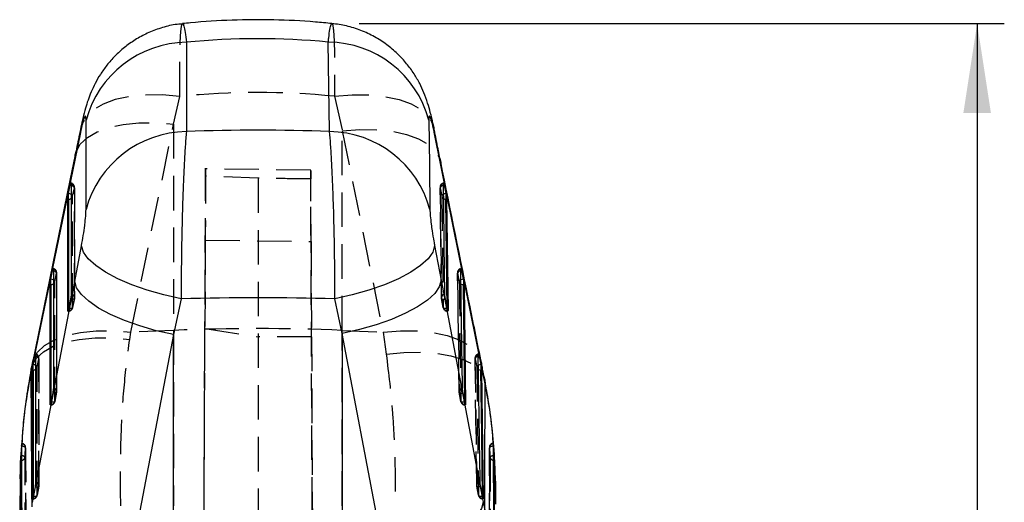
# Model space of a CAD drawing. Extents: x 101 to 797, y 38 to 582.
# Tile 22 of 25: x 394 to 466, y 499 to 535. Entities that reach past the tile are written whole.
import ezdxf

# ---------------------------------------------------------------- set-up
doc = ezdxf.new("R2010")
doc.units = 0
doc.header["$LTSCALE"] = 2
doc.linetypes.add('HIDDEN', pattern=[1.905, 1.27, -0.635])
doc.layers.get('0').update_dxf_attribs({"linetype": 'CONTINUOUS'})
doc.layers.add('FORMATO', color=179, linetype='CONTINUOUS')
doc.styles.add('SLDTEXTSTYLE0', font='TXT', dxfattribs={"width": 0.75})
doc.dimstyles.new('SLDDIMSTYLE5', dxfattribs={"dimtxt": 7, "dimasz": 6.604, "dimexe": 0, "dimexo": 0.0625, "dimgap": 1.75, "dimtad": 1, "dimdec": 0, "dimrnd": 1e-09, "dimzin": 12, "dimtxsty": 'SLDTEXTSTYLE0', "dimsah": 1, "dimcen": 0.09, "dimazin": 3, "dimtfac": 1, "dimtdec": 0, "dimtofl": 0, "dimtmove": 0, "dimatfit": 3, "dimtolj": 1, "dimtzin": 12})

# ---------------------------------------------------------------- blocks, each defined once
blk = doc.blocks.new('_D_12')
at = {"layer": 'FORMATO'}
for p, q in [((418.704, 534.567), (466.217, 534.567)), ((464.217, 534.567), (464.217, 388.465)), ((413.278, 388.465), (466.217, 388.465))]:
    blk.add_line(p, q, dxfattribs=at)
for points in [[(464.217, 534.567), (463.201, 527.963), (465.233, 527.963)], [(464.217, 388.465), (465.233, 395.069), (463.201, 395.069)]]:
    blk.add_solid(points, dxfattribs=at)
at = {"layer": 'FORMATO', "insert": (455.193, 459.206), "char_height": 7, "attachment_point": 1, "rotation": 90, "style": 'SLDTEXTSTYLE0'}
blk.add_mtext('146', dxfattribs=at)

msp = doc.modelspace()

# ---------------------------------------------------------------- linework, layer by layer
at = {"color": 7, "linetype": 'HIDDEN'}
for p, q in [((405.0484, 527.1499), (405.522, 529.1947)), ((416.8862, 529.2055), (417.4686, 526.6525)), ((401.8995, 511.8231), (405.0484, 527.1499)), ((405.0484, 527.1499), (405.0484, 511.9561)), ((417.4686, 526.6525), (420.4701, 511.8293)), ((417.4686, 511.9561), (417.4686, 526.6525)), ((415.1481, 523.7601), (407.3452, 523.8503)), ((407.0167, 433.8653), (407.4083, 523.3109)), ((411.2783, 523.1604), (407.4083, 523.3109)), ((411.2783, 523.1604), (411.2783, 433.7127)), ((415.5398, 433.841), (415.149, 523.1129)), ((397.6138, 521.8375), (397.7422, 522.4571)), ((397.7495, 514.3613), (397.747, 522.5043)), ((424.6703, 522.5003), (424.7756, 514.3573)), ((424.6742, 522.4568), (424.8006, 521.8373)), ((407.383, 518.5983), (407.3534, 512.0912)), ((407.383, 518.5983), (415.1739, 518.5092)), ((415.1739, 518.5092), (415.206, 511.4816)), ((396.4431, 507.4485), (396.442, 516.2092)), ((425.9554, 516.205), (426.0741, 507.4444)), ((396.3088, 515.5424), (396.4372, 516.162)), ((425.9594, 516.1617), (426.086, 515.5421)), ((397.7446, 514.314), (397.616, 513.6337)), ((397.6161, 513.6242), (397.7447, 514.3046)), ((424.9069, 513.6333), (424.7791, 514.3136)), ((424.7792, 514.3049), (424.9071, 513.6246)), ((397.2739, 513.3763), (397.3164, 513.3763)), ((397.3164, 513.4171), (397.293, 513.4171)), ((397.3164, 513.5052), (397.3164, 513.4171)), ((397.3164, 513.4171), (397.3164, 513.3763)), ((425.2066, 513.4171), (425.2053, 513.5217)), ((425.2311, 513.4171), (425.2066, 513.4171)), ((425.2066, 513.4171), (425.2066, 513.3763)), ((425.2066, 513.3763), (425.2494, 513.3763)), ((405.0484, 511.9561), (401.8995, 511.8231)), ((405.0484, 511.9561), (405.0484, 499.0383)), ((407.0167, 435.3042), (407.3534, 512.0912)), ((407.3534, 512.0912), (411.2783, 511.4816)), ((417.4686, 511.9561), (420.4701, 511.8293)), ((417.4686, 499.0383), (417.4686, 511.9561)), ((401.8199, 511.2903), (401.8995, 511.8231)), ((415.206, 511.4816), (411.2783, 511.4816)), ((415.206, 511.4816), (415.5398, 435.3332)), ((420.4701, 511.8293), (420.7065, 510.2083)), ((395.0035, 509.2474), (395.132, 509.8669)), ((395.1368, 500.5358), (395.1368, 509.9141)), ((427.2411, 509.9099), (427.3721, 500.5316)), ((427.2453, 509.8666), (427.3719, 509.247)), ((396.3095, 506.7115), (396.4381, 507.3919)), ((396.4382, 507.4013), (396.3096, 506.721)), ((426.2055, 506.7205), (426.0777, 507.4009)), ((426.078, 507.3923), (426.2058, 506.7119)), ((395.9675, 506.4636), (396.01, 506.4636)), ((396.01, 506.5044), (395.9866, 506.5044)), ((396.01, 506.5927), (396.01, 506.5044)), ((396.01, 506.5044), (396.01, 506.4636)), ((426.5052, 506.5044), (426.5038, 506.6098)), ((426.5298, 506.5044), (426.5052, 506.5044)), ((426.5052, 506.5044), (426.5052, 506.4636)), ((426.5052, 506.4636), (426.548, 506.4636)), ((393.8706, 503.6033), (393.8242, 503.0492)), ((428.5938, 503.4412), (428.5834, 503.624)), ((428.6046, 503.4601), (428.6046, 503.4185)), ((428.659, 502.7199), (428.659, 502.3726)), ((428.3068, 501.9421), (428.3383, 493.6262)), ((395.1319, 500.4886), (395.0033, 499.8083)), ((395.0034, 499.7988), (395.1319, 500.4792)), ((427.5037, 499.8078), (427.376, 500.4882)), ((427.376, 500.4796), (427.5037, 499.7992)), ((393.7626, 499.7591), (393.7598, 499.3811)), ((394.6612, 499.5509), (394.7037, 499.5509)), ((394.7037, 499.5917), (394.6803, 499.5917)), ((394.7037, 499.6801), (394.7037, 499.5511)), ((394.7038, 499.6801), (394.7037, 499.5917)), ((427.8034, 499.5917), (427.8019, 499.6977)), ((427.828, 499.5917), (427.8034, 499.5917)), ((427.8034, 499.5917), (427.8034, 499.5509)), ((427.8034, 499.5509), (427.8463, 499.5509)), ((393.7598, 499.3811), (393.7524, 498.413))]:
    msp.add_line(p, q, dxfattribs=at)
at = {"color": 7, "linetype": 'CONTINUOUS'}
for p, q in [((398.6024, 520.8572), (398.6047, 527.4385)), ((398.1863, 526.5438), (397.7667, 524.5016)), ((424.7543, 524.0102), (424.2384, 526.5591)), ((397.7667, 524.5016), (394.618, 509.176)), ((427.7554, 509.1912), (424.7543, 524.0102)), ((397.3142, 522.0126), (397.3179, 522.031)), ((397.3142, 521.6208), (397.3142, 522.0126)), ((397.3179, 522.031), (397.4463, 522.6505)), ((424.9684, 522.6503), (425.0948, 522.0307)), ((425.0948, 522.0307), (425.1004, 522.0027)), ((425.1004, 522.0027), (425.1004, 521.6208)), ((397.2661, 513.4171), (397.2639, 521.6208)), ((397.2639, 521.6208), (397.3142, 521.6208)), ((425.1004, 521.6208), (425.15, 521.6208)), ((425.15, 521.6208), (425.2564, 513.4171)), ((397.7671, 515.5541), (398.2697, 518.1909)), ((424.2683, 518.2013), (424.7528, 515.6445)), ((396.0129, 515.7359), (396.1414, 516.3555)), ((426.2535, 516.3552), (426.3801, 515.7356)), ((394.6663, 499.2859), (397.7671, 515.5541)), ((396.0092, 515.7174), (396.0129, 515.7359)), ((396.0092, 515.3258), (396.0092, 515.7174)), ((424.7528, 515.6445), (427.8486, 499.2971)), ((426.3801, 515.7356), (426.3857, 515.7072)), ((426.3857, 515.7072), (426.3857, 515.3258)), ((395.9597, 506.5044), (395.9588, 515.3258)), ((395.9588, 515.3258), (396.0092, 515.3258)), ((426.3857, 515.3258), (426.4353, 515.3258)), ((426.4353, 515.3258), (426.555, 506.5044)), ((397.46, 514.259), (397.3314, 513.5786)), ((405.6155, 514.2798), (405.0484, 511.6449)), ((417.4686, 511.7242), (416.9219, 514.2793)), ((425.1938, 513.579), (425.0659, 514.2593)), ((397.3314, 513.5786), (397.3164, 513.5053)), ((425.2066, 513.5149), (425.1938, 513.579)), ((425.2564, 513.4171), (425.254, 513.3818)), ((405.0484, 511.6449), (401.9477, 495.3765)), ((405.0484, 495.2876), (405.0484, 511.6449)), ((417.4686, 511.7242), (417.4686, 495.2876)), ((420.564, 495.3764), (417.4686, 511.7242)), ((394.7077, 509.4408), (394.8362, 510.0604)), ((427.5394, 510.0601), (427.666, 509.4405)), ((394.618, 509.176), (394.5384, 508.7865)), ((394.6536, 509.548), (394.5703, 509.1441)), ((394.6534, 499.5917), (394.6536, 509.0307)), ((394.6536, 509.0307), (394.7039, 509.0307)), ((394.7039, 509.4223), (394.7077, 509.4408)), ((394.7039, 509.0307), (394.7039, 509.4223)), ((427.666, 509.4405), (427.6717, 509.4118)), ((427.6717, 509.4118), (427.6717, 509.0307)), ((427.6717, 509.0307), (427.7213, 509.0307)), ((427.7213, 509.0307), (427.8532, 499.5917)), ((427.9918, 508.0061), (427.7554, 509.1912)), ((427.9674, 508.3011), (427.9918, 508.0061)), ((396.1536, 507.3463), (396.025, 506.6659)), ((426.4925, 506.6663), (426.3647, 507.3467)), ((396.025, 506.6659), (396.01, 506.5927)), ((426.5052, 506.6026), (426.4925, 506.6663)), ((426.555, 506.5044), (426.5527, 506.4691)), ((393.8438, 503.4185), (393.8004, 502.7199)), ((393.8482, 503.4772), (393.8438, 503.4185)), ((393.8438, 503.4185), (393.8482, 503.4185)), ((393.8482, 503.4185), (393.8482, 503.4772)), ((428.6083, 503.4185), (428.6046, 503.4601)), ((428.6046, 503.4185), (428.6083, 503.4185)), ((428.6629, 502.7199), (428.6083, 503.4185)), ((393.8046, 502.7199), (393.8004, 502.7199)), ((393.8046, 502.3726), (393.8046, 502.7199)), ((428.6629, 502.7199), (428.659, 502.7199)), ((393.7889, 502.3726), (393.8046, 502.3726)), ((428.659, 502.3726), (428.6788, 502.3726)), ((394.8472, 500.4336), (394.7187, 499.7532)), ((427.7908, 499.7536), (427.663, 500.434)), ((393.7291, 499.7593), (393.797, 489.855)), ((394.7187, 499.7532), (394.7037, 499.6801)), ((427.8034, 499.6902), (427.7908, 499.7536)), ((427.8532, 499.5917), (427.8509, 499.5564)), ((427.8486, 499.2971), (427.9572, 498.722))]:
    msp.add_line(p, q, dxfattribs=at)
at = {"color": 8, "linetype": 'CONTINUOUS'}
for p, q in [((398.2209, 526.9182), (398.1863, 526.5438)), ((424.2052, 526.901), (424.2384, 526.5591)), ((397.7667, 524.5016), (397.8018, 524.8782)), ((424.7197, 524.3582), (424.7543, 524.0102)), ((397.4463, 522.6505), (397.5031, 522.6385)), ((424.9164, 522.6394), (424.9684, 522.6503)), ((396.1414, 516.3555), (396.1981, 516.3434)), ((426.2017, 516.3444), (426.2535, 516.3552)), ((397.293, 513.4171), (397.2661, 513.4171)), ((425.2564, 513.4171), (425.2311, 513.4171)), ((394.8925, 510.0485), (394.8362, 510.0604)), ((427.5394, 510.0601), (427.4873, 510.0492)), ((394.5384, 508.7865), (394.568, 509.1351)), ((394.618, 509.176), (394.6533, 509.5527)), ((427.7208, 509.5375), (427.7554, 509.1912)), ((395.9866, 506.5044), (395.9597, 506.5044)), ((426.555, 506.5044), (426.5298, 506.5044)), ((393.8482, 503.4185), (393.8723, 503.4167)), ((394.6803, 499.5917), (394.6534, 499.5917)), ((427.8532, 499.5917), (427.828, 499.5917))]:
    msp.add_line(p, q, dxfattribs=at)
at = {"color": 7, "linetype": 'CONTINUOUS', "flags": 128}
for points in [[(405.9942, 533.1866), (405.9926, 529.8683), (405.9911, 526.6031)], [(416.5352, 526.6028), (416.4869, 529.8708), (416.4379, 533.1948)], [(423.8411, 527.451), (423.8837, 524.1312), (423.9257, 520.8673)], [(397.8021, 524.8795), (397.4171, 523.0048), (394.6534, 509.5534)], [(397.5018, 522.7629), (397.5019, 522.4586), (397.5023, 521.2413), (397.5038, 516.3721), (397.5043, 514.6199)], [(425.0202, 514.6199), (425.0163, 514.9242), (425.0007, 516.1415), (424.9381, 521.0106), (424.9157, 522.7629)], [(405.6155, 514.2798), (404.3382, 514.567), (403.1112, 514.9162), (401.9668, 515.3183), (400.9348, 515.7628), (400.0425, 516.2379), (399.3131, 516.7312), (398.7658, 517.2298), (398.4149, 517.7207), (398.2697, 518.1909)], [(424.2683, 518.2013), (424.1304, 517.7303), (423.7849, 517.2382), (423.2408, 516.738), (422.5126, 516.243), (421.6195, 515.7661), (420.585, 515.3202), (419.4367, 514.9168), (418.2048, 514.5668), (416.9219, 514.2793)], [(396.1968, 516.4679), (396.1969, 516.1635), (396.197, 514.9462), (396.1976, 510.077), (396.1979, 507.7072)], [(426.319, 507.7072), (426.3149, 508.0115), (426.2984, 509.2288), (426.2328, 514.0979), (426.2009, 516.4678)], [(405.0484, 511.6449), (403.7795, 511.9339), (402.5619, 512.2841), (401.4272, 512.6866), (400.4047, 513.1308), (399.521, 513.6052), (398.7991, 514.0975), (398.2576, 514.5951), (397.9106, 515.0848), (397.7671, 515.5541)], [(424.7528, 515.6445), (424.6167, 515.1743), (424.275, 514.6833), (423.7366, 514.1841), (423.0156, 513.69), (422.1308, 513.2138), (421.1055, 512.7681), (419.9664, 512.3644), (418.7435, 512.0134), (417.4686, 511.7242)], [(394.8916, 510.1728), (394.8916, 509.8685), (394.8916, 508.6512), (394.8916, 503.782), (394.8916, 500.7945)], [(427.6172, 500.7945), (427.613, 501.0988), (427.596, 502.316), (427.5283, 507.1852), (427.4868, 510.1728)], [(427.8486, 499.2971), (427.7133, 498.8268), (427.3721, 498.3356), (426.834, 497.8364), (426.113, 497.3422), (425.2282, 496.8659), (424.2025, 496.4201), (423.063, 496.0164), (421.8395, 495.6654), (420.564, 495.3764)]]:
    msp.add_lwpolyline(points, dxfattribs=at)
at = {"color": 7, "linetype": 'HIDDEN', "flags": 128}
for points in [[(405.522, 529.1947), (404.2141, 529.3002), (402.9603, 529.2952), (401.7951, 529.1799), (400.7504, 528.9574), (399.8552, 528.6339), (399.134, 528.2182), (398.6067, 527.7219), (398.2879, 527.1586), (398.2209, 526.9182)], [(416.8862, 529.2055), (418.1908, 529.3086), (419.4422, 529.302), (420.6061, 529.1858), (421.6507, 528.9633), (422.5474, 528.6405), (423.2717, 528.2263), (423.8037, 527.7321), (424.1289, 527.1712), (424.2052, 526.901)], [(397.8018, 524.8782), (397.8671, 525.1123), (398.1829, 525.6722), (398.7055, 526.1658), (399.4204, 526.5798), (400.3083, 526.9027), (401.3449, 527.1258), (402.5019, 527.243), (403.7477, 527.2511), (405.0484, 527.1499)], [(417.4686, 526.6525), (418.7643, 526.7504), (420.0057, 526.74), (421.1594, 526.6217), (422.194, 526.3985), (423.0817, 526.0766), (423.7983, 525.6646), (424.3245, 525.1737), (424.6461, 524.6172), (424.7197, 524.3582)], [(397.7422, 522.4571), (397.7423, 522.1528), (397.7427, 520.9355), (397.7441, 516.0662), (397.7446, 514.314)], [(424.7791, 514.3136), (424.7751, 514.618), (424.7594, 515.8353), (424.6967, 520.7045), (424.6742, 522.4568)], [(397.616, 513.6337), (397.616, 513.938), (397.6156, 515.1553), (397.6143, 520.0245), (397.6138, 521.8375)], [(424.8006, 521.8373), (424.8046, 521.5329), (424.8203, 520.3156), (424.8834, 515.4464), (424.9069, 513.6333)], [(396.3096, 506.721), (396.3096, 507.0253), (396.3095, 508.2426), (396.309, 513.1118), (396.3088, 515.5424)], [(396.4372, 516.162), (396.4372, 515.8577), (396.4374, 514.6404), (396.4379, 509.7712), (396.4382, 507.4013)], [(426.0777, 507.4009), (426.0736, 507.7052), (426.0571, 508.9225), (425.9914, 513.7917), (425.9594, 516.1617)], [(426.086, 515.5421), (426.0901, 515.2378), (426.1065, 514.0205), (426.1725, 509.1513), (426.2055, 506.7205)], [(397.7446, 514.314), (397.7409, 514.2953), (397.7261, 514.2791), (397.7007, 514.266), (397.6657, 514.2564), (397.6224, 514.2508), (397.5723, 514.2494), (397.5175, 514.2521), (397.46, 514.259)], [(424.7791, 514.3136), (424.7831, 514.295), (424.7984, 514.2788), (424.8241, 514.2658), (424.8595, 514.2564), (424.9031, 514.2509), (424.9534, 514.2495), (425.0083, 514.2524), (425.0659, 514.2593)], [(397.616, 513.6337), (397.6124, 513.615), (397.5975, 513.5987), (397.5721, 513.5856), (397.5371, 513.576), (397.4938, 513.5704), (397.4437, 513.569), (397.3889, 513.5718), (397.3314, 513.5786)], [(425.1938, 513.579), (425.1362, 513.572), (425.0812, 513.5691), (425.031, 513.5705), (424.9874, 513.576), (424.952, 513.5854), (424.9262, 513.5985), (424.911, 513.6146), (424.9069, 513.6333)], [(394.6533, 509.5527), (394.7186, 509.7867), (395.0346, 510.3464), (395.5572, 510.8399), (396.2722, 511.2536), (397.16, 511.5764), (398.1965, 511.7994), (399.3534, 511.9164), (400.5991, 511.9244), (401.8995, 511.8231)], [(420.4701, 511.8293), (421.7652, 511.9275), (423.0062, 511.9176), (424.1594, 511.7996), (425.1938, 511.577), (426.0813, 511.2556), (426.798, 510.8442), (427.3245, 510.3538), (427.6466, 509.7978), (427.7208, 509.5375)], [(394.568, 509.1351), (394.6348, 509.3754), (394.9477, 509.9137), (395.4684, 510.3867), (396.1827, 510.7813), (397.071, 511.0867), (398.1089, 511.2946), (399.2679, 511.3993), (400.5164, 511.3978), (401.8199, 511.2903)], [(395.132, 509.8669), (395.132, 509.5626), (395.132, 508.3453), (395.1319, 503.4761), (395.1319, 500.4886)], [(420.7065, 510.2083), (422.0108, 510.3252), (423.2599, 510.3438), (424.4196, 510.2636), (425.4581, 510.0867), (426.3468, 509.8181), (427.0614, 509.465), (427.5824, 509.0372), (427.8954, 508.5464), (427.9674, 508.3011)], [(427.376, 500.4882), (427.3717, 500.7925), (427.3547, 502.0098), (427.2869, 506.879), (427.2453, 509.8666)], [(395.0033, 499.8083), (395.0033, 500.1126), (395.0034, 501.3299), (395.0035, 506.1991), (395.0035, 509.2474)], [(427.3719, 509.247), (427.3762, 508.9427), (427.3931, 507.7254), (427.4611, 502.8563), (427.5037, 499.8078)], [(396.4382, 507.4013), (396.4345, 507.3826), (396.4197, 507.3664), (396.3943, 507.3533), (396.3592, 507.3437), (396.3159, 507.3381), (396.2659, 507.3367), (396.2111, 507.3394), (396.1536, 507.3463)], [(426.0777, 507.4009), (426.0818, 507.3823), (426.0971, 507.3662), (426.1229, 507.3531), (426.1582, 507.3437), (426.2019, 507.3382), (426.2521, 507.3368), (426.3071, 507.3397), (426.3647, 507.3467)], [(396.3096, 506.721), (396.3059, 506.7023), (396.2911, 506.686), (396.2657, 506.6729), (396.2307, 506.6634), (396.1873, 506.6578), (396.1373, 506.6563), (396.0825, 506.6591), (396.025, 506.6659)], [(426.4925, 506.6663), (426.4349, 506.6593), (426.3799, 506.6565), (426.3297, 506.6578), (426.286, 506.6633), (426.2506, 506.6727), (426.2249, 506.6858), (426.2096, 506.7019), (426.2055, 506.7205)], [(394.8472, 500.4336), (394.9048, 500.4267), (394.9596, 500.424), (395.0096, 500.4254), (395.0529, 500.431), (395.088, 500.4406), (395.1134, 500.4537), (395.1282, 500.4699), (395.1319, 500.4886)], [(427.663, 500.434), (427.6054, 500.427), (427.5504, 500.4241), (427.5002, 500.4255), (427.4565, 500.431), (427.4211, 500.4404), (427.3953, 500.4534), (427.3801, 500.4696), (427.376, 500.4882)], [(394.7187, 499.7532), (394.7762, 499.7464), (394.831, 499.7436), (394.881, 499.745), (394.9244, 499.7506), (394.9594, 499.7602), (394.9848, 499.7733), (394.9996, 499.7896), (395.0033, 499.8083)], [(427.5037, 499.8078), (427.5078, 499.7892), (427.5231, 499.7731), (427.5489, 499.76), (427.5843, 499.7506), (427.6279, 499.7451), (427.6782, 499.7438), (427.7332, 499.7466), (427.7908, 499.7536)]]:
    msp.add_lwpolyline(points, dxfattribs=at)
at = {"color": 8, "linetype": 'CONTINUOUS', "flags": 128}
for points in [[(397.3142, 521.6208), (397.3153, 517.5015), (397.3164, 513.5052)], [(425.2053, 513.5217), (425.1536, 517.5023), (425.1004, 521.6208)], [(396.0092, 515.3258), (396.0096, 510.8976), (396.01, 506.5927)], [(426.5038, 506.6098), (426.4456, 510.8985), (426.3857, 515.3258)], [(394.7039, 509.0307), (394.7038, 504.2938), (394.7038, 499.6801)], [(427.8019, 499.6977), (427.7377, 504.2947), (427.6717, 509.0307)], [(393.8751, 502.714), (393.8633, 502.7153), (393.8046, 502.7199)], [(393.876, 502.3801), (393.8619, 502.3774), (393.8046, 502.3726)], [(428.5833, 502.3809), (428.6022, 502.3772), (428.659, 502.3726)]]:
    msp.add_lwpolyline(points, dxfattribs=at)
at = {"color": 7, "linetype": 'CONTINUOUS'}
for centre, radius, start, end in [((406.1215, 525.3992), 7.7885, 90.936558, 164.820776), ((416.3516, 525.4406), 7.7546, 15.02512, 89.362107), ((406.1189, 518.8153), 7.7889, 90.940214, 164.801432), ((416.4388, 518.8492), 7.7542, 15.08558, 89.287535)]:
    msp.add_arc(centre, radius, start, end, dxfattribs=at)
at = {"color": 7, "linetype": 'HIDDEN'}
for centre, radius, start, end in [((397.4426, 522.5042), 0.3045, 0.017193, 80.140945), ((397.476, 522.4952), 0.2689, 351.851801, 84.486075), ((424.9739, 522.5042), 0.3045, 99.922355, 180.735394), ((424.9418, 522.494), 0.2702, 95.546351, 187.895237), ((397.4683, 522.3443), 0.2963, 22.381666, 83.243177), ((424.9472, 522.3465), 0.2945, 96.009494, 158.000088), ((397.436, 521.7993), 0.1818, 12.126036, 67.659786), ((397.3586, 521.8961), 0.2618, 304.046759, 347.059436), ((424.9831, 521.7986), 0.1865, 109.017556, 168.042004), ((425.0569, 521.8958), 0.2629, 192.864201, 240.188543), ((396.1376, 516.2091), 0.3045, 0.006712, 80.136328), ((396.171, 516.2001), 0.269, 351.850692, 84.478523), ((396.1633, 516.0493), 0.2962, 22.37051, 83.247418), ((426.2592, 516.2091), 0.3045, 99.937491, 180.771303), ((426.2271, 516.1989), 0.2702, 95.560718, 187.899968), ((426.2325, 516.0515), 0.2944, 96.000711, 158.024144), ((396.131, 515.5043), 0.1818, 12.106115, 67.700534), ((396.0537, 515.6011), 0.2618, 304.000154, 347.055589), ((426.2687, 515.5035), 0.1867, 108.943583, 168.048426), ((426.3423, 515.6008), 0.263, 192.882068, 240.324285), ((397.4784, 514.3522), 0.2689, 351.835216, 84.468296), ((397.445, 514.3612), 0.3045, 349.29718, 0.016894), ((425.0788, 514.3612), 0.3045, 180.740053, 190.642517), ((425.0466, 514.351), 0.2701, 95.597466, 187.953711), ((397.3309, 513.7125), 0.2958, 267.193142, 344.541035), ((397.3164, 513.6808), 0.3045, 270, 349.297358), ((425.1909, 513.7112), 0.2945, 195.341115, 273.050538), ((425.2066, 513.6808), 0.3045, 190.641911, 270), ((411.2585, 364.6991), 147.3879, 87.585159, 92.414841), ((394.8324, 509.9141), 0.3045, 359.999602, 80.133469), ((394.8658, 509.9051), 0.2689, 351.844478, 84.482796), ((394.8579, 509.7541), 0.2964, 22.375277, 83.295116), ((427.5451, 509.9141), 0.3045, 99.946952, 180.795872), ((427.5131, 509.9038), 0.2703, 95.575956, 187.8991), ((427.5183, 509.7566), 0.2943, 96.036598, 158.046655), ((394.818, 509.2029), 0.1908, 13.480862, 66.580116), ((394.7464, 509.3073), 0.264, 304.098901, 346.867151), ((427.5622, 509.2018), 0.1956, 110.191226, 166.637051), ((427.6305, 509.3072), 0.2655, 193.102909, 241.046851), ((396.172, 507.4395), 0.2689, 351.833563, 84.473833), ((426.3453, 507.4383), 0.2702, 95.596125, 187.945074), ((396.1386, 507.4485), 0.3045, 349.298545, 0.006416), ((426.3774, 507.4485), 0.3045, 180.775613, 190.637874), ((396.0245, 506.7998), 0.2958, 267.188985, 344.54111), ((396.01, 506.7681), 0.3045, 270, 349.298639), ((426.4895, 506.7984), 0.2944, 195.329781, 273.066802), ((426.5052, 506.7681), 0.3045, 190.637554, 270), ((393.8482, 503.3274), 0.3045, 0.211052, 86.279762), ((393.8728, 503.3114), 0.2792, 359.603041, 90.347964), ((393.9022, 503.0764), 0.3416, 43.011226, 95.006108), ((428.6046, 503.3274), 0.3045, 94.719668, 180.288679), ((428.5796, 503.3117), 0.2785, 90.533088, 181.3761), ((428.5661, 503.0592), 0.3614, 83.886897, 137.151016), ((393.8843, 502.3946), 0.3195, 45.40002, 91.646606), ((393.8294, 502.6577), 0.2815, 279.529115, 352.735434), ((428.6154, 502.3468), 0.3756, 83.333016, 133.840803), ((428.6335, 502.6574), 0.281, 188.107178, 259.712234), ((394.8657, 500.5268), 0.269, 351.841642, 84.468127), ((394.8323, 500.5358), 0.3045, 349.299302, 359.999335), ((427.6757, 500.5358), 0.3045, 180.799653, 190.635298), ((427.6436, 500.5255), 0.2702, 95.601504, 187.934664), ((394.7183, 499.8871), 0.2958, 267.183553, 344.542461), ((394.7037, 499.8554), 0.3045, 270, 349.299357), ((427.7876, 499.8856), 0.2944, 195.324953, 273.076223), ((427.8034, 499.8554), 0.3045, 190.635109, 270)]:
    msp.add_arc(centre, radius, start, end, dxfattribs=at)
at = {"color": 8, "linetype": 'CONTINUOUS'}
for centre, radius, start, end in [((397.2301, 521.464), 0.5738, 61.353583, 81.191929), ((425.1845, 521.4581), 0.5795, 98.902112, 116.897647), ((397.3163, 521.9556), 0.3348, 269.635411, 304.34598), ((425.0973, 521.9566), 0.3357, 239.362891, 270.524373), ((395.9252, 515.1694), 0.5732, 61.355453, 81.198349), ((426.4698, 515.1633), 0.5793, 98.910698, 116.86366), ((396.0114, 515.6602), 0.3344, 269.616155, 304.334053), ((426.3826, 515.6614), 0.3357, 239.48481, 270.535748), ((394.7061, 509.3655), 0.3347, 269.625671, 304.236844), ((394.6197, 508.8735), 0.5741, 61.483333, 81.184605), ((427.756, 508.8675), 0.58, 98.930709, 116.776282), ((427.6686, 509.3672), 0.3364, 240.310904, 270.516391)]:
    msp.add_arc(centre, radius, start, end, dxfattribs=at)
at = {"color": 7, "linetype": 'CONTINUOUS'}
for centre, major_axis, ratio, start_param, end_param in [((411.2585, 440.5548), (0, 92.8857), 0.7671044, 6.2104299, 6.357134), ((411.2585, 490.2821), (71.253, 0), 0.5111458, 1.4966727, 1.6447891), ((411.2585, 490.2821), (71.253, 0), 0.3378573, 1.4912293, 1.6500758)]:
    msp.add_ellipse(centre, major_axis=major_axis, ratio=ratio, start_param=start_param, end_param=end_param, dxfattribs=at)
at = {"color": 7, "linetype": 'HIDDEN'}
msp.add_ellipse((411.2585, 440.5548), major_axis=(0, 88.9285), ratio=0.8012391, start_param=6.2041204, end_param=6.3637816, dxfattribs=at)
at = {"color": 7, "linetype": 'CONTINUOUS'}
for points, knots in [([(405.7158, 534.5374), (405.5314, 534.5226), (404.9828, 534.4787), (404.1059, 534.2465), (403.1183, 533.8704), (402.2227, 533.3836), (401.425, 532.8161), (400.7297, 532.1863), (400.1411, 531.5197), (399.6576, 530.8405), (399.2728, 530.1728), (398.9732, 529.5312), (398.7401, 528.9174), (398.5431, 528.2851), (398.3745, 527.6398), (398.2711, 527.1478), (398.2229, 526.9185)], [0, 0, 0, 0, 0.0467618, 0.1391351, 0.22815, 0.313901, 0.3963807, 0.4755015, 0.5510895, 0.6215395, 0.6872536, 0.748137, 0.8056624, 0.8634294, 0.9363626, 1, 1, 1, 1]), ([(416.7046, 534.561), (416.2989, 534.6013), (414.8749, 534.7426), (412.4219, 534.8539), (409.353, 534.8332), (407.1166, 534.7007), (405.907, 534.5745), (405.7142, 534.5543)], [0, 0, 0, 0, 0.1111206, 0.390018, 0.6685397, 0.947145, 1, 1, 1, 1]), ([(424.2028, 526.9003), (424.1849, 526.9922), (424.1078, 527.388), (423.9676, 527.9742), (423.7602, 528.7147), (423.5039, 529.4318), (423.1692, 530.1627), (422.7515, 530.8887), (422.2118, 531.6315), (421.5434, 532.3571), (420.7515, 533.0273), (419.8463, 533.6115), (418.8478, 534.0774), (417.7938, 534.4158), (417.0652, 534.5152), (416.7063, 534.5642)], [0, 0, 0, 0, 0.0247208, 0.1064667, 0.175213, 0.2482996, 0.3120495, 0.3830377, 0.4611389, 0.5440509, 0.6316051, 0.7222639, 0.8149072, 0.9088042, 1, 1, 1, 1]), ([(398.6047, 527.4385), (398.6047, 527.4392), (398.6047, 527.5618), (398.5899, 527.7354), (398.5322, 527.7508), (398.4467, 527.5801), (398.3333, 527.2176), (398.2361, 526.7723), (398.1863, 526.5438)], [0, 0, 0, 0, 0.0012031, 0.2046374, 0.4080481, 0.5466786, 0.7674275, 1, 1, 1, 1]), ([(424.2384, 526.5591), (424.2373, 526.5645), (424.1913, 526.7915), (424.0998, 527.2017), (423.9979, 527.5546), (423.9173, 527.7439), (423.8597, 527.7712), (423.8402, 527.6157), (423.841, 527.4737), (423.8411, 527.451)], [0, 0, 0, 0, 0.0052172, 0.2197896, 0.4346538, 0.5507202, 0.7539128, 0.9604736, 1, 1, 1, 1]), ([(398.2219, 526.9227), (398.124, 526.4463), (397.984, 525.7656), (397.8441, 525.0835), (397.8021, 524.8789)], [0, 0, 0, 0, 0.6999897, 1, 1, 1, 1]), ([(405.9911, 526.6031), (405.9626, 526.2566), (405.9085, 525.5992), (405.8356, 524.3233), (405.7687, 522.8745), (405.7104, 521.2463), (405.6634, 519.4969), (405.6309, 517.7475), (405.6122, 515.9803), (405.6144, 514.8467), (405.6155, 514.2798)], [0, 0, 0, 0, 0.1328497, 0.252012, 0.371175, 0.5063246, 0.6288593, 0.7513953, 0.8756969, 1, 1, 1, 1]), ([(416.9219, 514.2793), (416.9232, 514.7626), (416.9262, 515.8244), (416.9099, 517.5393), (416.8743, 519.5176), (416.8209, 521.3999), (416.7552, 523.1009), (416.6883, 524.4717), (416.6149, 525.6751), (416.5617, 526.2935), (416.5352, 526.6028)], [0, 0, 0, 0, 0.10630976, 0.23353775, 0.36076271, 0.52336079, 0.6423496, 0.7613373, 0.8806684, 1, 1, 1, 1]), ([(424.7197, 524.3584), (424.6444, 524.7306), (424.4723, 525.5813), (424.3004, 526.4306), (424.2038, 526.9083)], [0, 0, 0, 0, 0.4375141, 1, 1, 1, 1]), ([(427.7207, 509.5377), (427.4402, 510.9219), (426.4389, 515.8622), (425.4404, 520.8023), (424.7217, 524.3584)], [0, 0, 0, 0, 0.2801694, 1, 1, 1, 1]), ([(397.4463, 522.6505), (397.4512, 522.6729), (397.4622, 522.7233), (397.4783, 522.7804), (397.4867, 522.7949), (397.4908, 522.8022)], [0, 0, 0, 0, 0.2852128, 0.6426113, 1, 1, 1, 1]), ([(397.4941, 522.8001), (397.4961, 522.8003), (397.5009, 522.8009), (397.5015, 522.7772), (397.5018, 522.7629)], [0, 0, 0, 0, 0.39850692, 1, 1, 1, 1]), ([(424.9157, 522.7629), (424.9157, 522.7661), (424.9156, 522.7855), (424.9168, 522.8048), (424.9212, 522.8013), (424.9223, 522.8004)], [0, 0, 0, 0, 0.1264447, 0.7789763, 1, 1, 1, 1]), ([(424.9284, 522.7976), (424.9327, 522.7873), (424.9414, 522.7667), (424.9561, 522.7086), (424.9652, 522.6652), (424.9684, 522.6503)], [0, 0, 0, 0, 0.3959628, 0.7919039, 1, 1, 1, 1]), ([(397.2639, 521.6208), (397.2645, 521.6406), (397.2657, 521.6801), (397.2749, 521.7696), (397.2887, 521.8695), (397.3027, 521.9535), (397.3115, 521.9987), (397.3142, 522.0126)], [0, 0, 0, 0, 0.22320426, 0.44633507, 0.67106152, 0.89922063, 1, 1, 1, 1]), ([(425.1004, 522.0027), (425.1065, 521.9695), (425.1187, 521.9031), (425.1342, 521.7975), (425.1453, 521.7034), (425.1494, 521.6476), (425.1499, 521.6253), (425.15, 521.6208)], [0, 0, 0, 0, 0.2374698, 0.47498619, 0.71044541, 0.94223586, 1, 1, 1, 1]), ([(398.2697, 518.1909), (398.2709, 518.1972), (398.3165, 518.4372), (398.4045, 518.944), (398.496, 519.5862), (398.5624, 520.1609), (398.5972, 520.5742), (398.601, 520.7825), (398.6024, 520.8572)], [0, 0, 0, 0, 0.0066614, 0.2518152, 0.4971863, 0.6319894, 0.8679799, 1, 1, 1, 1]), ([(423.9257, 520.8673), (423.931, 520.7273), (423.9363, 520.5867), (423.9678, 520.219), (424.0066, 519.8594), (424.0951, 519.21), (424.1834, 518.659), (424.2488, 518.3061), (424.2683, 518.2013)], [0, 0, 0, 0, 0.2351565, 0.2362478, 0.4723332, 0.6352439, 0.891618, 1, 1, 1, 1]), ([(396.1414, 516.3555), (396.1462, 516.3778), (396.1572, 516.4282), (396.1733, 516.4852), (396.1817, 516.4998), (396.1858, 516.5071)], [0, 0, 0, 0, 0.2847969, 0.6424024, 1, 1, 1, 1]), ([(396.1891, 516.5051), (396.1911, 516.5053), (396.1959, 516.5058), (396.1965, 516.4821), (396.1968, 516.4679)], [0, 0, 0, 0, 0.3975077, 1, 1, 1, 1]), ([(426.2009, 516.4678), (426.2009, 516.471), (426.2008, 516.4905), (426.202, 516.5098), (426.2064, 516.5062), (426.2075, 516.5053)], [0, 0, 0, 0, 0.1297432, 0.7821725, 1, 1, 1, 1]), ([(426.2136, 516.5025), (426.2179, 516.4921), (426.2266, 516.4714), (426.2413, 516.4133), (426.2504, 516.37), (426.2535, 516.3552)], [0, 0, 0, 0, 0.3967317, 0.7934605, 1, 1, 1, 1]), ([(395.9588, 515.3258), (395.9594, 515.3455), (395.9606, 515.385), (395.9699, 515.4745), (395.9836, 515.5745), (395.9977, 515.6584), (396.0065, 515.7036), (396.0092, 515.7174)], [0, 0, 0, 0, 0.2232778, 0.4464834, 0.671284, 0.8995194, 1, 1, 1, 1]), ([(426.3857, 515.7072), (426.3918, 515.674), (426.404, 515.6075), (426.4196, 515.5019), (426.4306, 515.4079), (426.4347, 515.3523), (426.4352, 515.3301), (426.4353, 515.3258)], [0, 0, 0, 0, 0.237736, 0.4755536, 0.7112765, 0.9433625, 1, 1, 1, 1]), ([(397.5043, 514.6199), (397.5043, 514.6185), (397.5043, 514.5997), (397.5017, 514.5519), (397.4923, 514.462), (397.478, 514.3606), (397.4663, 514.292), (397.4601, 514.2597), (397.46, 514.259)], [0, 0, 0, 0, 0.0203333, 0.2639858, 0.5076302, 0.7512746, 0.9949273, 1, 1, 1, 1]), ([(425.0659, 514.2593), (425.0642, 514.2687), (425.0565, 514.3102), (425.0436, 514.3891), (425.0303, 514.488), (425.0221, 514.569), (425.0208, 514.6041), (425.0202, 514.6199)], [0, 0, 0, 0, 0.0714756, 0.3152168, 0.5589655, 0.8026876, 1, 1, 1, 1]), ([(397.2717, 513.377), (397.2694, 513.3824), (397.2664, 513.3895), (397.2661, 513.4114), (397.2661, 513.4171)], [0, 0, 0, 0, 0.7415314, 1, 1, 1, 1]), ([(397.3164, 513.5053), (397.3103, 513.4792), (397.2979, 513.427), (397.2827, 513.3828), (397.2766, 513.3803), (397.2739, 513.3792)], [0, 0, 0, 0, 0.3580438, 0.7161979, 1, 1, 1, 1]), ([(425.2494, 513.3804), (425.2484, 513.3795), (425.2448, 513.3762), (425.2334, 513.4065), (425.2193, 513.4571), (425.21, 513.4997), (425.2066, 513.5149)], [0, 0, 0, 0, 0.1413331, 0.47471, 0.8129523, 1, 1, 1, 1]), ([(394.8362, 510.0604), (394.841, 510.0827), (394.852, 510.133), (394.8681, 510.1901), (394.8765, 510.2047), (394.8806, 510.2121)], [0, 0, 0, 0, 0.2845318, 0.6422663, 1, 1, 1, 1]), ([(394.8839, 510.21), (394.8859, 510.2102), (394.8907, 510.2108), (394.8913, 510.1871), (394.8916, 510.1728)], [0, 0, 0, 0, 0.3967999, 1, 1, 1, 1]), ([(427.4868, 510.1728), (427.4868, 510.176), (427.4867, 510.1956), (427.4879, 510.2148), (427.4923, 510.2112), (427.4933, 510.2103)], [0, 0, 0, 0, 0.1319848, 0.7843743, 1, 1, 1, 1]), ([(427.4995, 510.2073), (427.5038, 510.1969), (427.5125, 510.1761), (427.5272, 510.118), (427.5363, 510.0748), (427.5394, 510.0601)], [0, 0, 0, 0, 0.3972677, 0.7945231, 1, 1, 1, 1]), ([(394.5812, 509.1309), (394.4658, 508.5159), (394.2191, 507.2016), (393.99, 505.3526), (393.9048, 504.1109), (393.8704, 503.6089)], [0, 0, 0, 0, 0.343786, 0.7346501, 1, 1, 1, 1]), ([(394.6536, 509.0307), (394.6542, 509.0505), (394.6554, 509.09), (394.6647, 509.1795), (394.6784, 509.2794), (394.6925, 509.3633), (394.7013, 509.4085), (394.7039, 509.4223)], [0, 0, 0, 0, 0.2233339, 0.4465959, 0.6714547, 0.8997484, 1, 1, 1, 1]), ([(427.6717, 509.4118), (427.6778, 509.3786), (427.69, 509.3121), (427.7056, 509.2065), (427.7166, 509.1125), (427.7207, 509.0571), (427.7212, 509.035), (427.7213, 509.0307)], [0, 0, 0, 0, 0.2379358, 0.4759772, 0.7118795, 0.9441419, 1, 1, 1, 1]), ([(427.9664, 508.2953), (427.906, 508.6067), (427.8243, 509.0279), (427.7421, 509.4308), (427.7207, 509.5358)], [0, 0, 0, 0, 0.7392757, 1, 1, 1, 1]), ([(394.5384, 508.7865), (394.547, 507.4079), (394.5675, 504.1255), (394.5908, 500.8566), (394.6044, 498.9606)], [0, 0, 0, 0, 0.4199754, 1, 1, 1, 1]), ([(428.7562, 500.605), (428.7421, 501.1677), (428.7092, 502.4807), (428.5421, 504.5146), (428.297, 506.5258), (428.0578, 507.7648), (427.9549, 508.298)], [0, 0, 0, 0, 0.2132326, 0.4975135, 0.7837443, 1, 1, 1, 1]), ([(396.1979, 507.7072), (396.1979, 507.7058), (396.1978, 507.6871), (396.1953, 507.6393), (396.1858, 507.5495), (396.1716, 507.4481), (396.1598, 507.3794), (396.1537, 507.347), (396.1536, 507.3463)], [0, 0, 0, 0, 0.0199616, 0.2636313, 0.507274, 0.7509444, 0.9945849, 1, 1, 1, 1]), ([(426.3647, 507.3467), (426.3629, 507.3562), (426.3553, 507.3978), (426.3423, 507.477), (426.329, 507.5758), (426.3208, 507.6566), (426.3195, 507.6916), (426.319, 507.7072)], [0, 0, 0, 0, 0.0727731, 0.3165292, 0.5602647, 0.8040316, 1, 1, 1, 1]), ([(427.9572, 498.722), (427.9627, 500.1275), (427.9749, 503.2191), (427.9859, 506.3168), (427.9918, 508.0061)], [0, 0, 0, 0, 0.454637, 1, 1, 1, 1]), ([(428.5834, 503.624), (428.5735, 503.8138), (428.4941, 505.3421), (428.2263, 506.7623), (427.9918, 508.0061)], [0, 0, 0, 0, 0.1241794, 1, 1, 1, 1]), ([(395.9653, 506.4643), (395.963, 506.4696), (395.96, 506.4768), (395.9597, 506.4987), (395.9597, 506.5044)], [0, 0, 0, 0, 0.7407098, 1, 1, 1, 1]), ([(396.01, 506.5927), (396.0039, 506.5666), (395.9915, 506.5144), (395.9763, 506.4702), (395.9702, 506.4676), (395.9675, 506.4664)], [0, 0, 0, 0, 0.3578441, 0.7158134, 1, 1, 1, 1]), ([(426.548, 506.4677), (426.547, 506.4668), (426.5435, 506.4635), (426.532, 506.4938), (426.518, 506.5445), (426.5086, 506.5873), (426.5052, 506.6026)], [0, 0, 0, 0, 0.1410944, 0.4738691, 0.8115402, 1, 1, 1, 1]), ([(393.866, 503.6287), (393.8642, 503.6208), (393.8606, 503.6051), (393.8541, 503.5474), (393.85, 503.4982), (393.8482, 503.4772)], [0, 0, 0, 0, 0.3651889, 0.7303997, 1, 1, 1, 1]), ([(393.8711, 503.5905), (393.8709, 503.6051), (393.8705, 503.629), (393.8684, 503.6277), (393.8675, 503.6272)], [0, 0, 0, 0, 0.6114019, 1, 1, 1, 1]), ([(393.909, 493.8903), (393.9085, 493.9913), (393.9063, 494.4979), (393.8972, 496.6267), (393.8847, 499.759), (393.875, 502.4858), (393.8711, 503.5905)], [0, 0, 0, 0, 0.0312554, 0.1566753, 0.6583563, 1, 1, 1, 1]), ([(428.5805, 503.6272), (428.5795, 503.6273), (428.5772, 503.6275), (428.577, 503.6036), (428.577, 503.5901)], [0, 0, 0, 0, 0.4369995, 1, 1, 1, 1]), ([(428.577, 503.5901), (428.5775, 503.4905), (428.5804, 502.9854), (428.592, 500.8582), (428.6074, 497.7245), (428.6179, 494.9963), (428.6222, 493.8902)], [0, 0, 0, 0, 0.03079941, 0.15621979, 0.65790066, 1, 1, 1, 1]), ([(428.6046, 503.4601), (428.6017, 503.4892), (428.5959, 503.5475), (428.5876, 503.6082), (428.5837, 503.6223), (428.5817, 503.6293)], [0, 0, 0, 0, 0.3333253, 0.666665, 1, 1, 1, 1]), ([(428.7767, 499.1648), (428.7787, 499.537), (428.7864, 500.9879), (428.676, 502.3951), (428.5938, 503.4412)], [0, 0, 0, 0, 0.2565386, 1, 1, 1, 1]), ([(428.659, 502.7199), (428.6483, 502.8668), (428.6314, 503.1004), (428.6118, 503.3324), (428.6046, 503.4185)], [0, 0, 0, 0, 0.6288214, 1, 1, 1, 1]), ([(393.8004, 502.7199), (393.7986, 502.686), (393.7952, 502.6182), (393.7915, 502.5165), (393.7892, 502.4292), (393.789, 502.391), (393.7889, 502.3726)], [0, 0, 0, 0, 0.25478119, 0.5095229, 0.76403706, 1, 1, 1, 1]), ([(428.6788, 502.3726), (428.6785, 502.3926), (428.678, 502.4326), (428.6744, 502.5233), (428.6693, 502.623), (428.665, 502.6883), (428.6629, 502.7199)], [0, 0, 0, 0, 0.2538749, 0.5077247, 0.7618405, 1, 1, 1, 1]), ([(393.7773, 501.6923), (393.7638, 501.3658), (393.7321, 500.6011), (393.7451, 499.8254), (393.7526, 499.381)], [0, 0, 0, 0, 0.4270691, 1, 1, 1, 1]), ([(393.7889, 502.3726), (393.7961, 500.7561), (393.8104, 497.5229), (393.8272, 494.2897), (393.8357, 492.6732)], [0, 0, 0, 0, 0.5, 1, 1, 1, 1]), ([(428.7001, 492.6732), (428.699, 493.5073), (428.6968, 495.1755), (428.6904, 498.4087), (428.6834, 500.8077), (428.6788, 502.3726)], [0, 0, 0, 0, 0.2579884, 0.5159769, 1, 1, 1, 1]), ([(394.8916, 500.7945), (394.891, 500.7745), (394.8898, 500.7346), (394.8804, 500.6443), (394.8666, 500.5439), (394.8544, 500.4721), (394.8479, 500.4369), (394.8472, 500.4336)], [0, 0, 0, 0, 0.2436511, 0.487318, 0.7309558, 0.9746101, 1, 1, 1, 1]), ([(427.663, 500.434), (427.6612, 500.4437), (427.6535, 500.4854), (427.6406, 500.5647), (427.6273, 500.6634), (427.6191, 500.7441), (427.6178, 500.7789), (427.6172, 500.7945)], [0, 0, 0, 0, 0.0736598, 0.3174302, 0.561173, 0.8049034, 1, 1, 1, 1]), ([(394.659, 499.5516), (394.6568, 499.5569), (394.6537, 499.5641), (394.6535, 499.586), (394.6534, 499.5917)], [0, 0, 0, 0, 0.7401428, 1, 1, 1, 1]), ([(394.7037, 499.6801), (394.6976, 499.654), (394.6852, 499.6018), (394.67, 499.5575), (394.6639, 499.5549), (394.6612, 499.5537)], [0, 0, 0, 0, 0.3577203, 0.7155674, 1, 1, 1, 1]), ([(427.8463, 499.555), (427.8452, 499.5541), (427.8417, 499.5508), (427.8303, 499.5811), (427.8162, 499.6319), (427.8068, 499.6748), (427.8034, 499.6902)], [0, 0, 0, 0, 0.14092, 0.473316, 0.8105425, 1, 1, 1, 1])]:
    msp.add_open_spline(points, degree=3, knots=knots, dxfattribs=at)
at = {"color": 7, "linetype": 'HIDDEN'}
for points, knots in [([(405.522, 529.1947), (405.5213, 529.2277), (405.5106, 529.7916), (405.4991, 530.8278), (405.5048, 532.1296), (405.5319, 533.1821), (405.5812, 534.0221), (405.6438, 534.4964), (405.6966, 534.5243), (405.7162, 534.5347)], [0, 0, 0, 0, 0.010323, 0.1761493, 0.3419747, 0.5060919, 0.6702064, 0.8774212, 1, 1, 1, 1]), ([(416.7033, 534.5466), (416.708, 534.5527), (416.7377, 534.591), (416.7862, 534.3821), (416.8423, 533.8866), (416.8827, 533.0625), (416.9047, 532.0114), (416.9091, 530.7271), (416.8939, 529.7177), (416.8862, 529.2055)], [0, 0, 0, 0, 0.0291111, 0.1842179, 0.3575065, 0.5148789, 0.6768753, 0.8360529, 1, 1, 1, 1]), ([(407.4093, 523.8497), (407.4089, 523.8156), (407.4082, 523.7474), (407.4055, 523.287), (407.4018, 522.5699), (407.397, 521.6007), (407.3914, 520.4033), (407.3865, 519.3593), (407.3836, 518.7311), (407.383, 518.5983)], [0, 0, 0, 0, 0.1595323, 0.3190644, 0.478604, 0.6381445, 0.7976938, 0.9572433, 1, 1, 1, 1]), ([(407.4083, 523.3109), (407.4088, 523.473), (407.4097, 523.7755), (407.4094, 523.8145), (407.4093, 523.8325)], [0, 0, 0, 0, 0.5359466, 1, 1, 1, 1]), ([(415.1477, 523.724), (415.1476, 523.7226), (415.1473, 523.7187), (415.1479, 523.4695), (415.1488, 523.198), (415.149, 523.1129)], [0, 0, 0, 0, 0.2828502, 0.77522624, 1, 1, 1, 1]), ([(415.1739, 518.5092), (415.1717, 518.9953), (415.1672, 519.9675), (415.1614, 521.2107), (415.1563, 522.2454), (415.1523, 523.0316), (415.1493, 523.5666), (415.1484, 523.6861), (415.1479, 523.7458)], [0, 0, 0, 0, 0.1666701, 0.3333391, 0.50001, 0.6666802, 0.8333399, 1, 1, 1, 1]), ([(415.149, 523.1129), (414.619, 523.1189), (413.3287, 523.1335), (412.0385, 523.1504), (411.2783, 523.1604)], [0, 0, 0, 0, 0.4108184, 1, 1, 1, 1]), ([(401.1627, 499.0226), (401.15, 499.8623), (401.1245, 501.5481), (401.1843, 504.4708), (401.3658, 507.7841), (401.6677, 510.1146), (401.8199, 511.2903)], [0, 0, 0, 0, 0.19693289, 0.39536313, 0.69495779, 1, 1, 1, 1]), ([(420.7065, 510.2083), (420.8819, 508.7772), (421.1473, 506.6105), (421.3108, 503.545), (421.3754, 501.2583), (421.3686, 499.742), (421.3653, 499.0226)], [0, 0, 0, 0, 0.4012705, 0.6075191, 0.8137706, 1, 1, 1, 1]), ([(393.8704, 503.6089), (393.8511, 503.3786), (393.7982, 502.7478), (393.7854, 502.1022), (393.7773, 501.6923)], [0, 0, 0, 0, 0.3651141, 1, 1, 1, 1]), ([(393.8482, 503.4185), (393.8422, 503.3309), (393.8263, 503.0989), (393.8129, 502.8653), (393.8046, 502.7199)], [0, 0, 0, 0, 0.377558, 1, 1, 1, 1]), ([(394.1086, 502.6221), (394.1169, 502.7651), (394.1302, 502.9949), (394.146, 503.2232), (394.152, 503.3094)], [0, 0, 0, 0, 0.6224492, 1, 1, 1, 1]), ([(394.152, 503.3094), (394.1523, 503.2081), (394.1542, 502.7012), (394.1623, 500.5725), (394.1729, 497.9366), (394.1848, 495.2107), (394.1899, 494.1065), (394.1921, 493.6109)], [0, 0, 0, 0, 0.0313552, 0.1567762, 0.6584603, 0.8466713, 1, 1, 1, 1]), ([(394.1929, 493.6285), (394.1908, 494.0735), (394.1756, 497.3069), (394.1636, 500.5403), (394.1532, 503.3286)], [0, 0, 0, 0, 0.1376489, 1, 1, 1, 1]), ([(428.2998, 503.3259), (428.3023, 502.8888), (428.305, 502.4275), (428.3067, 501.9662), (428.3068, 501.9421)], [0, 0, 0, 0, 0.947744, 1, 1, 1, 1]), ([(428.3401, 493.6095), (428.3347, 495.2368), (428.3256, 497.9855), (428.3114, 501.2174), (428.3035, 502.8219), (428.3012, 503.305)], [0, 0, 0, 0, 0.5035309, 0.8505245, 1, 1, 1, 1]), ([(428.3012, 503.305), (428.3084, 503.2203), (428.3278, 502.992), (428.3446, 502.7622), (428.3553, 502.6177)], [0, 0, 0, 0, 0.3711921, 1, 1, 1, 1]), ([(394.1535, 492.9244), (394.153, 493.0258), (394.1504, 493.5326), (394.1397, 495.6613), (394.1273, 498.2961), (394.1153, 501.0219), (394.1107, 502.1258), (394.1086, 502.6221)], [0, 0, 0, 0, 0.0313583, 0.1567906, 0.6585206, 0.8464608, 1, 1, 1, 1]), ([(428.3553, 502.6177), (428.3608, 500.9897), (428.3702, 498.2399), (428.3777, 495.0084), (428.3806, 493.4048), (428.3814, 492.9231)], [0, 0, 0, 0, 0.50377802, 0.85092991, 1, 1, 1, 1]), ([(428.769, 499.2917), (428.7736, 499.5534), (428.7813, 499.9935), (428.7634, 500.4286), (428.7562, 500.605)], [0, 0, 0, 0, 0.5945887, 1, 1, 1, 1])]:
    msp.add_open_spline(points, degree=3, knots=knots, dxfattribs=at)
at = {"color": 8, "linetype": 'CONTINUOUS'}
for points, knots in [([(405.7162, 534.5347), (405.7209, 534.542), (405.7494, 534.5858), (405.8109, 534.3958), (405.8987, 533.965), (405.9624, 533.4461), (405.9942, 533.1866)], [0, 0, 0, 0, 0.0625169, 0.3735489, 0.6867743, 1, 1, 1, 1]), ([(416.4379, 533.1948), (416.4497, 533.2996), (416.492, 533.6758), (416.5625, 534.1665), (416.6402, 534.5248), (416.6842, 534.54), (416.7033, 534.5466)], [0, 0, 0, 0, 0.1203574, 0.4321914, 0.7528016, 1, 1, 1, 1]), ([(394.5384, 508.7865), (394.3545, 507.7977), (394.0443, 506.1288), (393.9209, 504.3345), (393.8706, 503.6033)], [0, 0, 0, 0, 0.5924854, 1, 1, 1, 1]), ([(393.8242, 503.0492), (393.8099, 502.8895), (393.7147, 501.8283), (393.7406, 500.7095), (393.7626, 499.7591)], [0, 0, 0, 0, 0.1505061, 1, 1, 1, 1]), ([(393.8046, 502.3726), (393.8115, 500.756), (393.8184, 499.127), (393.8332, 495.9224), (393.8411, 494.3341), (393.849, 492.7583)], [0, 0, 0, 0, 0.5044276, 0.5082916, 1, 1, 1, 1]), ([(428.6853, 492.7868), (428.682, 494.4171), (428.6757, 497.6124), (428.6645, 500.8077), (428.659, 502.3726)], [0, 0, 0, 0, 0.5102387, 1, 1, 1, 1])]:
    msp.add_open_spline(points, degree=3, knots=knots, dxfattribs=at)

# ---------------------------------------------------------------- dimensions: what is measured, and where the dimension line sits
at = {"layer": 'FORMATO'}
dim = msp.add_linear_dim(base=(464.2165, 388.4646), p1=(416.704, 534.5674), p2=(411.2783, 388.4646), angle=90, dimstyle='SLDDIMSTYLE5', dxfattribs=at)
dim.commit()
dim.dimension.update_dxf_attribs({"geometry": '_D_12', "text_midpoint": (464.2165, 466.9645), "dimtype": 160})

doc.saveas('drawing.dxf')
